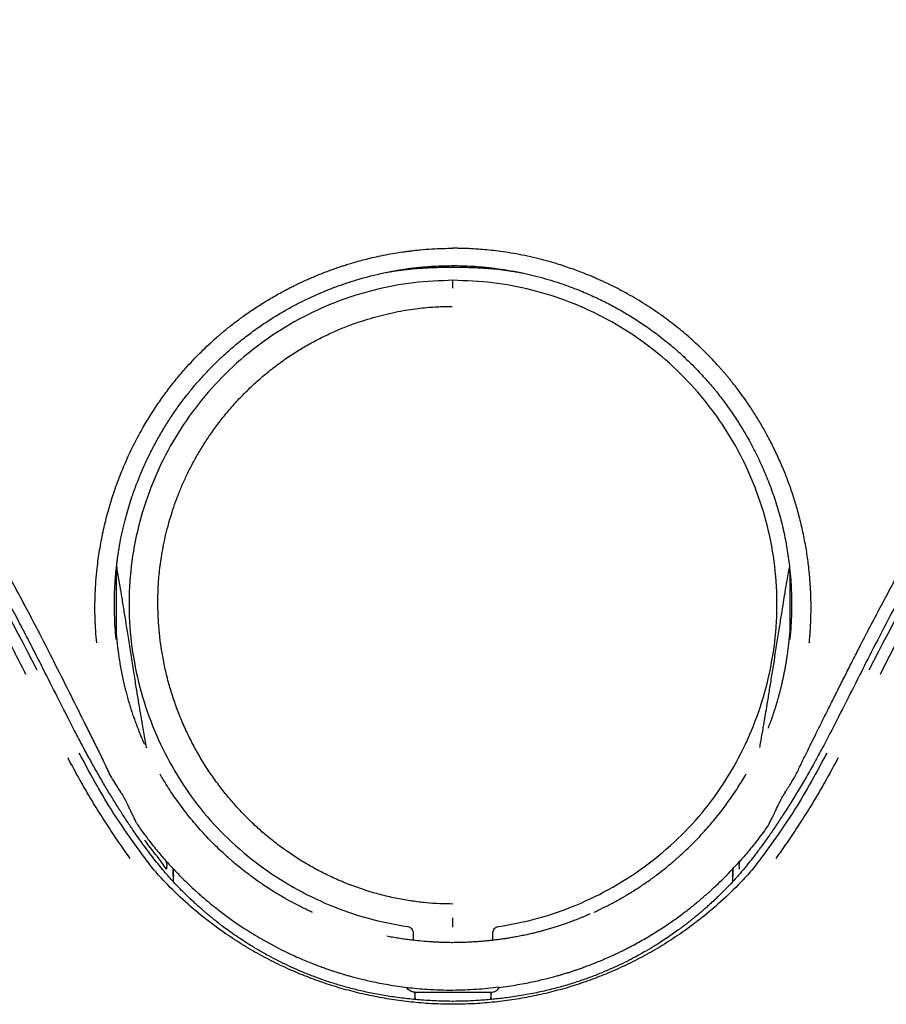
# Model space of a CAD drawing. Header units: millimetres. Extents: x 8 to 871, y 12 to 1888.
# Tile 75 of 114: x 408 to 437, y 1639 to 1671. Entities that reach past the tile are written whole.
import ezdxf

# ---------------------------------------------------------------- set-up
doc = ezdxf.new("R2010")
doc.units = ezdxf.units.MM

msp = doc.modelspace()

# ---------------------------------------------------------------- linework, layer by layer
at = {"color": 7, "linetype": 'Continuous', "lineweight": 30}
for p, q in [((411.617, 1650.884), (411.614, 1650.913)), ((433.494, 1650.913), (433.491, 1650.884)), ((433.345, 1645.927), (433.311, 1645.873)), ((412.415, 1643.967), (412.023, 1644.513)), ((433.085, 1644.513), (432.693, 1643.967)), ((413.21, 1643.73), (413.243, 1643.669)), ((431.865, 1643.669), (431.896, 1643.727)), ((413.239, 1643.687), (413.243, 1643.669)), ((431.865, 1643.669), (431.869, 1643.687)), ((413.468, 1643.205), (413.468, 1643.024)), ((413.655, 1643.244), (413.668, 1643.206)), ((431.64, 1643.026), (431.64, 1643.205)), ((421.256, 1641.366), (421.256, 1641.12)), ((421.27, 1641.119), (421.27, 1641.388)), ((423.838, 1641.388), (423.838, 1641.119)), ((423.852, 1641.12), (423.852, 1641.367)), ((421.314, 1639.438), (422.554, 1639.438)), ((421.331, 1639.2), (421.314, 1639.438)), ((421.314, 1639.438), (421.314, 1639.202)), ((421.314, 1639.438), (421.314, 1639.438)), ((422.554, 1639.438), (423.794, 1639.438)), ((423.794, 1639.438), (423.777, 1639.199)), ((423.794, 1639.438), (423.794, 1639.438)), ((423.794, 1639.2), (423.794, 1639.438))]:
    msp.add_line(p, q, dxfattribs=at)
for points, knots in [([(383.081, 1684.034), (383.243, 1683.847), (383.564, 1683.48), (384.046, 1682.946), (384.517, 1682.435), (384.977, 1681.947), (385.42, 1681.482), (385.847, 1681.04), (386.256, 1680.619), (386.649, 1680.217), (387.048, 1679.81), (387.451, 1679.4), (387.854, 1678.988), (388.234, 1678.6), (388.59, 1678.236), (388.922, 1677.896), (389.217, 1677.593), (389.478, 1677.325), (389.711, 1677.084), (389.937, 1676.851), (390.162, 1676.618), (390.388, 1676.383), (390.614, 1676.147), (390.975, 1675.77), (391.47, 1675.248), (392.177, 1674.496), (392.963, 1673.65), (393.822, 1672.709), (394.676, 1671.757), (395.522, 1670.796), (396.358, 1669.826), (397.106, 1668.941), (397.766, 1668.143), (398.344, 1667.434), (398.916, 1666.721), (399.482, 1666.003), (400.041, 1665.283), (400.619, 1664.526), (401.207, 1663.74), (401.8, 1662.932), (402.365, 1662.147), (402.786, 1661.55), (403.078, 1661.131), (403.256, 1660.874), (403.446, 1660.597), (403.651, 1660.297), (403.87, 1659.974), (404.102, 1659.627), (404.356, 1659.243), (404.633, 1658.82), (404.933, 1658.355), (405.247, 1657.861), (405.574, 1657.337), (405.915, 1656.783), (406.268, 1656.199), (406.633, 1655.584), (407.01, 1654.938), (407.397, 1654.261), (407.792, 1653.556), (408.194, 1652.824), (408.603, 1652.064), (408.921, 1651.464), (409.1, 1651.115), (409.144, 1651.032)], [0, 0, 0, 0, 0.017869, 0.035151, 0.05184, 0.067929, 0.083414, 0.09803, 0.112057, 0.125495, 0.138344, 0.152885, 0.166611, 0.179525, 0.19163, 0.202929, 0.213425, 0.221783, 0.229574, 0.237224, 0.244905, 0.252616, 0.260357, 0.268129, 0.289661, 0.311428, 0.341254, 0.371403, 0.401555, 0.431701, 0.461852, 0.492016, 0.51352, 0.53504, 0.556576, 0.578125, 0.599683, 0.621027, 0.645456, 0.669089, 0.691918, 0.713939, 0.720827, 0.728117, 0.736051, 0.744628, 0.753849, 0.763712, 0.774217, 0.786511, 0.799578, 0.813419, 0.828032, 0.843418, 0.859576, 0.876508, 0.894214, 0.912697, 0.93196, 0.951643, 0.972088, 0.993303, 1, 1, 1, 1]), ([(435.964, 1651.032), (435.98, 1651.063), (436.106, 1651.307), (436.342, 1651.756), (436.67, 1652.372), (436.99, 1652.963), (437.3, 1653.527), (437.601, 1654.064), (437.89, 1654.575), (438.172, 1655.064), (438.46, 1655.558), (438.754, 1656.054), (439.051, 1656.55), (439.335, 1657.014), (439.603, 1657.449), (439.856, 1657.853), (440.084, 1658.211), (440.286, 1658.527), (440.468, 1658.809), (440.646, 1659.082), (440.825, 1659.355), (441.006, 1659.627), (441.189, 1659.901), (441.483, 1660.336), (441.891, 1660.933), (442.484, 1661.783), (443.157, 1662.726), (443.912, 1663.757), (444.683, 1664.783), (445.466, 1665.801), (446.261, 1666.809), (446.989, 1667.712), (447.647, 1668.513), (448.232, 1669.214), (448.823, 1669.91), (449.418, 1670.602), (450.017, 1671.287), (450.602, 1671.947), (451.168, 1672.576), (451.71, 1673.174), (452.24, 1673.751), (452.758, 1674.31), (453.166, 1674.746), (453.471, 1675.07), (453.684, 1675.296), (453.914, 1675.539), (454.163, 1675.801), (454.431, 1676.081), (454.718, 1676.381), (455.036, 1676.711), (455.386, 1677.073), (455.769, 1677.467), (456.175, 1677.885), (456.605, 1678.325), (457.058, 1678.788), (457.534, 1679.274), (458.033, 1679.783), (458.556, 1680.315), (459.1, 1680.873), (459.622, 1681.413), (460.118, 1681.933), (460.585, 1682.43), (461.061, 1682.945), (461.545, 1683.48), (461.865, 1683.847), (462.027, 1684.034)], [0, 0, 0, 0, 0.002442, 0.019582, 0.036118, 0.052054, 0.067396, 0.081887, 0.095808, 0.109161, 0.121947, 0.136431, 0.150114, 0.162995, 0.175076, 0.186355, 0.196832, 0.205175, 0.212958, 0.220629, 0.228332, 0.236068, 0.243837, 0.251637, 0.273252, 0.295104, 0.325034, 0.355282, 0.385549, 0.415808, 0.446049, 0.476261, 0.49777, 0.519266, 0.540757, 0.562248, 0.583744, 0.605032, 0.624569, 0.643584, 0.662078, 0.680052, 0.697508, 0.704361, 0.711627, 0.719532, 0.728077, 0.737262, 0.74709, 0.75756, 0.769823, 0.782867, 0.796696, 0.811311, 0.826716, 0.842915, 0.859913, 0.877717, 0.896344, 0.915794, 0.931648, 0.948002, 0.964849, 0.982184, 1, 1, 1, 1]), ([(408.959, 1650.489), (408.863, 1650.676), (408.666, 1651.059), (408.357, 1651.647), (408.029, 1652.262), (407.681, 1652.905), (407.311, 1653.574), (406.92, 1654.27), (406.518, 1654.97), (406.107, 1655.673), (405.686, 1656.377), (405.244, 1657.101), (404.781, 1657.844), (404.295, 1658.605), (403.786, 1659.384), (403.252, 1660.179), (402.694, 1660.991), (402.11, 1661.818), (401.501, 1662.661), (400.865, 1663.519), (400.216, 1664.374), (399.555, 1665.226), (398.883, 1666.074), (398.186, 1666.934), (397.465, 1667.807), (396.973, 1668.389), (396.724, 1668.683)], [0, 0, 0, 0, 0.0287467, 0.0590155, 0.0908075, 0.1241237, 0.1589639, 0.1953274, 0.2332118, 0.2692723, 0.3066035, 0.3451994, 0.3850522, 0.4261517, 0.4684848, 0.5120372, 0.5568279, 0.6028663, 0.6501504, 0.698679, 0.7484521, 0.7965226, 0.8457048, 0.8960049, 0.9474322, 1, 1, 1, 1]), ([(448.384, 1668.683), (448.248, 1668.523), (447.969, 1668.194), (447.543, 1667.685), (447.099, 1667.148), (446.637, 1666.582), (446.157, 1665.987), (445.662, 1665.363), (445.165, 1664.727), (444.67, 1664.082), (444.177, 1663.429), (443.672, 1662.748), (443.158, 1662.04), (442.634, 1661.304), (442.103, 1660.54), (441.564, 1659.746), (441.019, 1658.923), (440.47, 1658.07), (439.916, 1657.186), (439.358, 1656.273), (438.809, 1655.348), (438.269, 1654.414), (437.738, 1653.471), (437.206, 1652.501), (436.674, 1651.505), (436.325, 1650.83), (436.149, 1650.489)], [0, 0, 0, 0, 0.028662, 0.058832, 0.090512, 0.123704, 0.158412, 0.194639, 0.232387, 0.268328, 0.305549, 0.344052, 0.383836, 0.4249, 0.467242, 0.510858, 0.555758, 0.601939, 0.649388, 0.698094, 0.748046, 0.796275, 0.845592, 0.89599, 0.947462, 1, 1, 1, 1]), ([(410.981, 1650.772), (410.97, 1650.902), (410.946, 1651.164), (410.928, 1651.56), (410.922, 1651.961), (410.931, 1652.367), (410.955, 1652.778), (410.999, 1653.251), (411.073, 1653.786), (411.185, 1654.378), (411.329, 1654.971), (411.504, 1655.556), (411.709, 1656.131), (411.94, 1656.691), (412.202, 1657.241), (412.472, 1657.741), (412.745, 1658.194), (413.014, 1658.6), (413.299, 1658.995), (413.601, 1659.377), (413.958, 1659.79), (414.379, 1660.23), (414.751, 1660.575), (415.012, 1660.801), (415.151, 1660.916), (415.292, 1661.031), (415.436, 1661.143), (415.582, 1661.254), (415.795, 1661.41), (416.082, 1661.608), (416.45, 1661.844), (416.749, 1662.02), (416.971, 1662.143), (417.109, 1662.217), (417.248, 1662.29), (417.39, 1662.361), (417.534, 1662.431), (417.681, 1662.5), (417.826, 1662.566), (417.972, 1662.63), (418.119, 1662.692), (418.272, 1662.753), (418.43, 1662.815), (418.593, 1662.876), (418.762, 1662.936), (418.918, 1662.988), (419.072, 1663.038), (419.232, 1663.087), (419.422, 1663.143), (419.636, 1663.201), (419.875, 1663.261), (420.148, 1663.323), (420.435, 1663.381), (420.717, 1663.43), (420.937, 1663.463), (421.103, 1663.485), (421.22, 1663.5), (421.349, 1663.514), (421.563, 1663.536), (421.86, 1663.559), (422.214, 1663.575), (422.443, 1663.577), (422.554, 1663.578)], [0, 0, 0, 0, 0.020187, 0.040547, 0.061123, 0.081959, 0.103102, 0.124596, 0.15528, 0.186214, 0.21752, 0.24932, 0.280444, 0.311594, 0.342857, 0.374316, 0.399398, 0.424447, 0.449495, 0.47457, 0.499682, 0.533783, 0.568633, 0.577886, 0.58719, 0.596544, 0.605949, 0.615405, 0.62491, 0.646725, 0.669233, 0.692423, 0.700383, 0.708418, 0.716526, 0.724709, 0.732964, 0.741292, 0.749691, 0.757657, 0.765877, 0.774348, 0.783069, 0.792037, 0.801249, 0.810703, 0.81741, 0.826315, 0.836492, 0.847928, 0.86061, 0.874523, 0.891107, 0.905819, 0.918688, 0.925417, 0.931516, 0.93699, 0.945366, 0.964701, 0.982905, 1, 1, 1, 1]), ([(434.127, 1650.772), (434.129, 1650.796), (434.134, 1650.851), (434.143, 1650.947), (434.153, 1651.083), (434.165, 1651.265), (434.176, 1651.499), (434.183, 1651.775), (434.183, 1652.091), (434.175, 1652.362), (434.164, 1652.577), (434.154, 1652.723), (434.143, 1652.875), (434.129, 1653.032), (434.114, 1653.173), (434.085, 1653.422), (434.032, 1653.793), (433.939, 1654.297), (433.85, 1654.676), (433.788, 1654.917), (433.758, 1655.027), (433.727, 1655.135), (433.696, 1655.243), (433.664, 1655.349), (433.631, 1655.454), (433.584, 1655.599), (433.519, 1655.793), (433.427, 1656.046), (433.317, 1656.329), (433.204, 1656.597), (433.093, 1656.843), (432.989, 1657.063), (432.875, 1657.293), (432.748, 1657.532), (432.59, 1657.816), (432.401, 1658.131), (432.186, 1658.463), (431.975, 1658.767), (431.808, 1658.991), (431.687, 1659.148), (431.61, 1659.245), (431.535, 1659.337), (431.462, 1659.426), (431.39, 1659.511), (431.32, 1659.592), (431.252, 1659.669), (431.072, 1659.871), (430.769, 1660.189), (430.326, 1660.607), (429.863, 1661), (429.361, 1661.382), (428.819, 1661.75), (428.26, 1662.083), (427.866, 1662.29), (427.652, 1662.395), (427.599, 1662.42), (427.546, 1662.445), (427.493, 1662.47), (427.44, 1662.495), (427.386, 1662.519), (427.333, 1662.544), (427.263, 1662.575), (427.168, 1662.616), (427.039, 1662.672), (426.882, 1662.736), (426.697, 1662.809), (426.483, 1662.888), (426.24, 1662.973), (425.968, 1663.061), (425.666, 1663.15), (425.332, 1663.238), (424.976, 1663.321), (424.615, 1663.393), (424.27, 1663.45), (423.954, 1663.493), (423.666, 1663.525), (423.407, 1663.547), (423.178, 1663.561), (422.979, 1663.57), (422.81, 1663.575), (422.672, 1663.577), (422.59, 1663.578), (422.554, 1663.578)], [0, 0, 0, 0, 0.003692, 0.008611, 0.014754, 0.024707, 0.03677, 0.050934, 0.067192, 0.085539, 0.092789, 0.100319, 0.10813, 0.116222, 0.124593, 0.129965, 0.154876, 0.182376, 0.209043, 0.214918, 0.220751, 0.226545, 0.232297, 0.23801, 0.243683, 0.249312, 0.261424, 0.275288, 0.290903, 0.308271, 0.320087, 0.332598, 0.345805, 0.359709, 0.374312, 0.39604, 0.416411, 0.435423, 0.453076, 0.459639, 0.465991, 0.472133, 0.478065, 0.483785, 0.489295, 0.494593, 0.499678, 0.531077, 0.562406, 0.593681, 0.624917, 0.659869, 0.694801, 0.725536, 0.728555, 0.731574, 0.734593, 0.737612, 0.740631, 0.74365, 0.746669, 0.749689, 0.755448, 0.762697, 0.771438, 0.781671, 0.793397, 0.806619, 0.821338, 0.837559, 0.855286, 0.874525, 0.894021, 0.911983, 0.928409, 0.943296, 0.956638, 0.96843, 0.978667, 0.987345, 0.994457, 1, 1, 1, 1]), ([(408.685, 1649.744), (408.462, 1650.184), (408.016, 1651.062), (407.32, 1652.367), (406.605, 1653.66), (405.868, 1654.941), (405.111, 1656.211), (404.347, 1657.444), (403.579, 1658.643), (402.808, 1659.807), (402.019, 1660.96), (401.212, 1662.103), (400.659, 1662.855), (400.383, 1663.231)], [0, 0, 0, 0, 0.093491, 0.186891, 0.28022, 0.373498, 0.466743, 0.559977, 0.647891, 0.735832, 0.823818, 0.911868, 1, 1, 1, 1]), ([(409.051, 1649.886), (408.23, 1651.455), (406.59, 1654.59), (403.775, 1659.107), (401.695, 1661.982), (400.655, 1663.421)], [0, 0, 0, 0, 0.333731, 0.666746, 1, 1, 1, 1]), ([(444.453, 1663.421), (443.413, 1661.982), (441.333, 1659.107), (438.518, 1654.59), (436.878, 1651.455), (436.057, 1649.886)], [0, 0, 0, 0, 0.333254, 0.666269, 1, 1, 1, 1]), ([(444.725, 1663.231), (444.432, 1662.832), (443.846, 1662.034), (442.992, 1660.821), (442.158, 1659.596), (441.344, 1658.359), (440.551, 1657.11), (439.733, 1655.774), (438.894, 1654.349), (438.04, 1652.83), (437.212, 1651.297), (436.686, 1650.262), (436.423, 1649.744)], [0, 0, 0, 0, 0.093471, 0.18685, 0.28016, 0.373423, 0.466662, 0.559897, 0.669805, 0.77977, 0.889825, 1, 1, 1, 1]), ([(411.614, 1650.913), (411.603, 1651.036), (411.579, 1651.293), (411.56, 1651.7), (411.555, 1652.145), (411.57, 1652.627), (411.606, 1653.092), (411.658, 1653.531), (411.72, 1653.925), (411.795, 1654.306), (411.877, 1654.661), (411.965, 1654.99), (412.056, 1655.293), (412.156, 1655.596), (412.27, 1655.911), (412.411, 1656.265), (412.577, 1656.64), (412.765, 1657.026), (412.968, 1657.404), (413.181, 1657.768), (413.4, 1658.109), (413.61, 1658.414), (413.821, 1658.7), (414.043, 1658.981), (414.301, 1659.286), (414.599, 1659.612), (414.941, 1659.954), (415.247, 1660.234), (415.501, 1660.451), (415.687, 1660.602), (415.872, 1660.747), (416.055, 1660.883), (416.234, 1661.011), (416.479, 1661.178), (416.785, 1661.375), (417.148, 1661.588), (417.486, 1661.771), (417.797, 1661.926), (418.079, 1662.056), (418.298, 1662.15), (418.461, 1662.217), (418.574, 1662.262), (418.693, 1662.307), (418.827, 1662.357), (418.982, 1662.412), (419.151, 1662.469), (419.388, 1662.544), (419.701, 1662.635), (420.101, 1662.736), (420.436, 1662.807), (420.687, 1662.853), (420.843, 1662.879), (420.994, 1662.902), (421.149, 1662.924), (421.305, 1662.943), (421.464, 1662.96), (421.723, 1662.985), (422.086, 1663.009), (422.396, 1663.013), (422.554, 1663.015)], [0, 0, 0, 0, 0.020082, 0.042213, 0.066386, 0.092601, 0.120867, 0.142327, 0.16474, 0.185847, 0.205658, 0.224181, 0.241415, 0.257338, 0.276141, 0.296176, 0.319557, 0.342933, 0.36631, 0.38969, 0.411743, 0.43248, 0.450253, 0.469771, 0.491046, 0.515503, 0.541847, 0.570078, 0.583301, 0.59648, 0.609264, 0.621655, 0.633653, 0.64526, 0.670187, 0.693107, 0.714023, 0.732942, 0.749864, 0.764793, 0.771995, 0.778622, 0.784672, 0.792737, 0.801881, 0.811613, 0.821933, 0.842381, 0.864811, 0.889231, 0.898292, 0.906536, 0.914892, 0.923362, 0.931945, 0.940642, 0.949453, 0.974282, 1, 1, 1, 1]), ([(420.376, 1662.791), (420.377, 1662.792), (420.407, 1662.797), (420.467, 1662.808), (420.574, 1662.827), (420.696, 1662.846), (420.865, 1662.87), (421.058, 1662.894), (421.208, 1662.91), (421.319, 1662.92), (421.383, 1662.925), (421.444, 1662.93), (421.497, 1662.934), (421.543, 1662.937), (421.577, 1662.939), (421.605, 1662.941), (421.633, 1662.942), (421.681, 1662.945), (421.758, 1662.949), (421.867, 1662.954), (422.005, 1662.959), (422.171, 1662.962), (422.357, 1662.964), (422.488, 1662.962), (422.554, 1662.961)], [0, 0, 0, 0, 0.001927, 0.073257, 0.146156, 0.23103, 0.318947, 0.412994, 0.515274, 0.551166, 0.586514, 0.616771, 0.641706, 0.661482, 0.676393, 0.682426, 0.691274, 0.704254, 0.731495, 0.768072, 0.813981, 0.869219, 0.933784, 1, 1, 1, 1]), ([(422.554, 1663.019), (422.554, 1663.008), (422.555, 1662.992), (422.555, 1662.966), (422.555, 1662.965), (422.554, 1662.964)], [0, 0, 0, 0, 0.570434, 0.853726, 1, 1, 1, 1]), ([(422.554, 1663.015), (422.652, 1663.015), (422.859, 1663.013), (423.184, 1662.999), (423.538, 1662.972), (423.922, 1662.931), (424.334, 1662.87), (424.733, 1662.796), (425.116, 1662.71), (425.466, 1662.619), (425.807, 1662.518), (426.125, 1662.413), (426.419, 1662.307), (426.689, 1662.201), (426.936, 1662.097), (427.168, 1661.992), (427.385, 1661.889), (427.532, 1661.815), (427.61, 1661.775), (427.629, 1661.765), (427.651, 1661.753), (427.677, 1661.74), (427.706, 1661.724), (427.764, 1661.693), (427.859, 1661.642), (427.999, 1661.564), (428.166, 1661.467), (428.36, 1661.35), (428.563, 1661.221), (428.77, 1661.083), (428.978, 1660.937), (429.2, 1660.774), (429.435, 1660.592), (429.657, 1660.41), (429.846, 1660.245), (430.082, 1660.032), (430.376, 1659.749), (430.717, 1659.388), (431.027, 1659.029), (431.307, 1658.675), (431.573, 1658.31), (431.825, 1657.931), (432.085, 1657.505), (432.34, 1657.036), (432.585, 1656.528), (432.804, 1656.008), (433, 1655.465), (433.171, 1654.904), (433.31, 1654.335), (433.416, 1653.769), (433.484, 1653.266), (433.523, 1652.836), (433.543, 1652.475), (433.552, 1652.111), (433.548, 1651.729), (433.531, 1651.327), (433.507, 1651.053), (433.494, 1650.913)], [0, 0, 0, 0, 0.016017, 0.033692, 0.053021, 0.074002, 0.096635, 0.120918, 0.140217, 0.160639, 0.180041, 0.198243, 0.215245, 0.231051, 0.245661, 0.259075, 0.27268, 0.284786, 0.285972, 0.287054, 0.288383, 0.289956, 0.291775, 0.293839, 0.300717, 0.30942, 0.319951, 0.33231, 0.3465, 0.359172, 0.373019, 0.388044, 0.40425, 0.421641, 0.434866, 0.445281, 0.473619, 0.501522, 0.526484, 0.550993, 0.575233, 0.600326, 0.625392, 0.656693, 0.687384, 0.717447, 0.748836, 0.781527, 0.813099, 0.844303, 0.875477, 0.895892, 0.914633, 0.934395, 0.955194, 0.977054, 1, 1, 1, 1]), ([(422.555, 1662.961), (422.621, 1662.962), (422.751, 1662.964), (422.937, 1662.962), (423.103, 1662.959), (423.241, 1662.954), (423.35, 1662.949), (423.431, 1662.945), (423.486, 1662.942), (423.528, 1662.939), (423.565, 1662.937), (423.611, 1662.934), (423.674, 1662.929), (423.752, 1662.923), (423.843, 1662.915), (423.938, 1662.906), (424.03, 1662.896), (424.12, 1662.885), (424.223, 1662.872), (424.338, 1662.857), (424.447, 1662.84), (424.539, 1662.826), (424.626, 1662.811), (424.705, 1662.797), (424.762, 1662.786), (424.802, 1662.778), (424.816, 1662.775)], [0, 0, 0, 0, 0.061779, 0.122306, 0.174088, 0.217126, 0.251414, 0.276952, 0.293749, 0.303058, 0.317037, 0.335577, 0.358951, 0.40008, 0.447435, 0.493367, 0.53764, 0.580235, 0.621137, 0.68257, 0.742033, 0.800172, 0.858256, 0.91527, 0.971051, 1, 1, 1, 1]), ([(422.554, 1662.538), (422.124, 1662.523), (421.262, 1662.492), (419.981, 1662.244), (418.728, 1661.847), (417.529, 1661.291), (416.408, 1660.589), (415.385, 1659.753), (414.473, 1658.796), (413.69, 1657.732), (413.043, 1656.579), (412.547, 1655.353), (412.209, 1654.076), (412.029, 1652.768), (412.02, 1651.449), (412.178, 1650.138), (412.495, 1648.855), (412.965, 1647.619), (413.582, 1646.45), (414.34, 1645.369), (415.233, 1644.398), (416.243, 1643.546), (417.35, 1642.822), (418.538, 1642.242), (419.786, 1641.799), (420.651, 1641.643), (421.084, 1641.564)], [0, 0, 0, 0, 0.04077, 0.081861, 0.123507, 0.165371, 0.207077, 0.248801, 0.290577, 0.332329, 0.374033, 0.415784, 0.457592, 0.499272, 0.54087, 0.582574, 0.624354, 0.666147, 0.707889, 0.749551, 0.791209, 0.832945, 0.874742, 0.916546, 0.958305, 1, 1, 1, 1]), ([(422.554, 1662.283), (422.554, 1662.319), (422.553, 1662.391), (422.553, 1662.467), (422.553, 1662.517), (422.554, 1662.523), (422.554, 1662.526)], [0, 0, 0, 0, 0.24751, 0.500016, 0.752514, 1, 1, 1, 1]), ([(424.024, 1641.565), (424.457, 1641.643), (425.322, 1641.8), (426.57, 1642.242), (427.758, 1642.822), (428.866, 1643.546), (429.875, 1644.398), (430.769, 1645.37), (431.527, 1646.45), (432.143, 1647.619), (432.613, 1648.855), (432.93, 1650.138), (433.088, 1651.449), (433.079, 1652.768), (432.899, 1654.076), (432.561, 1655.354), (432.065, 1656.58), (431.418, 1657.732), (430.634, 1658.796), (429.723, 1659.754), (428.699, 1660.59), (427.578, 1661.292), (426.379, 1661.847), (425.126, 1662.244), (423.845, 1662.492), (422.983, 1662.523), (422.554, 1662.538)], [0, 0, 0, 0, 0.041692, 0.083451, 0.125255, 0.167053, 0.20879, 0.250448, 0.29211, 0.333853, 0.375647, 0.417428, 0.459133, 0.500732, 0.542413, 0.584225, 0.625984, 0.667692, 0.709442, 0.751223, 0.792952, 0.834656, 0.876527, 0.918167, 0.959233, 1, 1, 1, 1]), ([(422.554, 1642.297), (422.412, 1642.299), (422.12, 1642.303), (421.675, 1642.335), (421.214, 1642.39), (420.739, 1642.472), (420.337, 1642.563), (420.013, 1642.651), (419.767, 1642.724), (419.519, 1642.806), (419.267, 1642.896), (419.016, 1642.996), (418.778, 1643.097), (418.557, 1643.198), (418.28, 1643.333), (417.939, 1643.514), (417.543, 1643.751), (417.159, 1644.006), (416.855, 1644.229), (416.627, 1644.41), (416.467, 1644.542), (416.307, 1644.679), (416.149, 1644.823), (415.994, 1644.969), (415.849, 1645.111), (415.654, 1645.31), (415.411, 1645.578), (415.119, 1645.927), (414.837, 1646.298), (414.567, 1646.691), (414.311, 1647.106), (414.07, 1647.544), (413.847, 1648.003), (413.651, 1648.464), (413.483, 1648.925), (413.341, 1649.381), (413.22, 1649.853), (413.124, 1650.318), (413.052, 1650.775), (413.005, 1651.204), (412.985, 1651.501), (412.978, 1651.661), (412.977, 1651.701), (412.975, 1651.74), (412.974, 1651.78), (412.973, 1651.823), (412.972, 1651.868), (412.971, 1651.907), (412.97, 1651.983), (412.969, 1652.106), (412.97, 1652.289), (412.976, 1652.498), (412.988, 1652.734), (413.009, 1652.994), (413.041, 1653.274), (413.084, 1653.571), (413.139, 1653.883), (413.21, 1654.217), (413.298, 1654.572), (413.399, 1654.922), (413.513, 1655.267), (413.638, 1655.602), (413.781, 1655.947), (413.945, 1656.301), (414.132, 1656.663), (414.34, 1657.025), (414.568, 1657.386), (414.815, 1657.74), (415.082, 1658.093), (415.371, 1658.438), (415.693, 1658.788), (416.046, 1659.133), (416.423, 1659.466), (416.804, 1659.768), (417.186, 1660.042), (417.567, 1660.287), (417.946, 1660.507), (418.332, 1660.708), (418.722, 1660.889), (419.116, 1661.051), (419.496, 1661.188), (419.862, 1661.303), (420.223, 1661.403), (420.578, 1661.487), (420.925, 1661.555), (421.25, 1661.607), (421.552, 1661.644), (421.83, 1661.668), (422.084, 1661.683), (422.312, 1661.691), (422.456, 1661.692), (422.524, 1661.693)], [0, 0, 0, 0, 0.014051, 0.028726, 0.044016, 0.059923, 0.07645, 0.084794, 0.093289, 0.101935, 0.110731, 0.12003, 0.128841, 0.136568, 0.144292, 0.159737, 0.175184, 0.190632, 0.20608, 0.213017, 0.219953, 0.226948, 0.234205, 0.241458, 0.248374, 0.254622, 0.269493, 0.284726, 0.300308, 0.316233, 0.332501, 0.349116, 0.36609, 0.383427, 0.398971, 0.414782, 0.430863, 0.447215, 0.461829, 0.476651, 0.489867, 0.491174, 0.492482, 0.493792, 0.495104, 0.496444, 0.498019, 0.499487, 0.500366, 0.505527, 0.511564, 0.518466, 0.526222, 0.534826, 0.544277, 0.553965, 0.564414, 0.575633, 0.587633, 0.600414, 0.611649, 0.62341, 0.635698, 0.648517, 0.66189, 0.675939, 0.689743, 0.703988, 0.718579, 0.733426, 0.748446, 0.765589, 0.782143, 0.798138, 0.813593, 0.828523, 0.842932, 0.856822, 0.871489, 0.885497, 0.898821, 0.911425, 0.923322, 0.935797, 0.94744, 0.95826, 0.968262, 0.977445, 0.985804, 0.993327, 1, 1, 1, 1]), ([(411.623, 1653.153), (411.623, 1653.153), (411.623, 1653.153), (411.623, 1653.155), (411.623, 1653.159), (411.624, 1653.166), (411.624, 1653.175), (411.625, 1653.186), (411.626, 1653.195), (411.627, 1653.204), (411.627, 1653.212), (411.628, 1653.222), (411.629, 1653.233), (411.63, 1653.244), (411.631, 1653.254), (411.632, 1653.263), (411.632, 1653.27), (411.633, 1653.277), (411.634, 1653.283), (411.634, 1653.29), (411.635, 1653.296), (411.636, 1653.303), (411.636, 1653.311), (411.638, 1653.323), (411.639, 1653.338), (411.641, 1653.354), (411.643, 1653.368), (411.644, 1653.38), (411.645, 1653.391), (411.646, 1653.402), (411.648, 1653.415), (411.65, 1653.429), (411.652, 1653.444), (411.654, 1653.465), (411.657, 1653.483), (411.658, 1653.496), (411.659, 1653.504), (411.66, 1653.507)], [0, 0, 0, 0, 0.021446, 0.058753, 0.102989, 0.154094, 0.209694, 0.257514, 0.297432, 0.321656, 0.346757, 0.375751, 0.409866, 0.435662, 0.463585, 0.487578, 0.506896, 0.521539, 0.536575, 0.551593, 0.566623, 0.581723, 0.601035, 0.627113, 0.659639, 0.695348, 0.72471, 0.750189, 0.77224, 0.795409, 0.824397, 0.850844, 0.876106, 0.89919, 0.927152, 0.963917, 1, 1, 1, 1]), ([(411.631, 1653.23), (411.626, 1653.133), (411.619, 1653.009), (411.616, 1652.855), (411.615, 1652.778), (411.614, 1652.7), (411.614, 1652.623), (411.614, 1652.566), (411.615, 1652.536)], [0, 0, 0, 0, 0.41926, 0.535447, 0.664432, 0.755053, 0.870098, 1, 1, 1, 1]), ([(411.627, 1653.21), (411.635, 1653.166), (411.666, 1652.999), (411.716, 1652.708), (411.782, 1652.312), (411.85, 1651.893), (411.924, 1651.43), (412.004, 1650.931), (412.088, 1650.39), (412.173, 1649.852), (412.252, 1649.359), (412.313, 1648.982), (412.359, 1648.705), (412.391, 1648.514), (412.421, 1648.34), (412.455, 1648.149), (412.494, 1647.931), (412.538, 1647.684), (412.571, 1647.494), (412.59, 1647.387), (412.595, 1647.361)], [0, 0, 0, 0, 0.0223273, 0.0861485, 0.1491686, 0.2256322, 0.3010558, 0.3861577, 0.4817074, 0.5778854, 0.6620704, 0.7342629, 0.7711893, 0.8039517, 0.8325503, 0.8601485, 0.9023932, 0.9446361, 0.9868774, 1, 1, 1, 1]), ([(432.518, 1647.372), (432.524, 1647.404), (432.541, 1647.502), (432.57, 1647.667), (432.605, 1647.868), (432.639, 1648.064), (432.677, 1648.285), (432.722, 1648.546), (432.774, 1648.862), (432.835, 1649.233), (432.904, 1649.663), (432.983, 1650.157), (433.064, 1650.677), (433.145, 1651.191), (433.22, 1651.66), (433.283, 1652.049), (433.335, 1652.365), (433.377, 1652.62), (433.419, 1652.867), (433.453, 1653.062), (433.475, 1653.181), (433.481, 1653.213)], [0, 0, 0, 0, 0.016113, 0.050556, 0.084997, 0.119438, 0.151199, 0.199119, 0.25327, 0.313653, 0.389834, 0.474064, 0.566859, 0.65694, 0.737308, 0.80796, 0.856657, 0.899357, 0.938873, 0.983568, 1, 1, 1, 1]), ([(433.482, 1653.198), (433.485, 1653.135), (433.491, 1652.99), (433.495, 1652.769), (433.493, 1652.611), (433.492, 1652.536)], [0, 0, 0, 0, 0.284987, 0.660087, 1, 1, 1, 1]), ([(411.616, 1652.536), (411.614, 1652.397), (411.611, 1652.119), (411.611, 1651.831), (411.611, 1651.688)], [0, 0, 0, 0, 0.501355, 1, 1, 1, 1]), ([(433.492, 1652.536), (433.494, 1652.397), (433.497, 1652.119), (433.497, 1651.831), (433.497, 1651.688)], [0, 0, 0, 0, 0.5013547, 1, 1, 1, 1]), ([(411.611, 1651.688), (411.611, 1651.664), (411.612, 1651.62), (411.612, 1651.556), (411.612, 1651.499), (411.612, 1651.446), (411.612, 1651.398), (411.612, 1651.364), (411.612, 1651.344), (411.612, 1651.335), (411.612, 1651.326), (411.612, 1651.318), (411.612, 1651.31), (411.612, 1651.27), (411.612, 1651.227), (411.612, 1651.183), (411.612, 1651.172), (411.612, 1651.161), (411.612, 1651.15), (411.613, 1651.139), (411.613, 1651.128), (411.613, 1651.116), (411.613, 1651.105), (411.613, 1651.093), (411.613, 1651.08), (411.613, 1651.065), (411.613, 1651.047), (411.613, 1651.026), (411.613, 1651.003), (411.613, 1650.98), (411.614, 1650.96), (411.614, 1650.942), (411.614, 1650.923), (411.615, 1650.912), (411.615, 1650.902), (411.615, 1650.9)], [0, 0, 0, 0, 0.092338, 0.176377, 0.252117, 0.319557, 0.385235, 0.440501, 0.453254, 0.465294, 0.476619, 0.487231, 0.497128, 0.506311, 0.64643, 0.660417, 0.674445, 0.688514, 0.702622, 0.716772, 0.730961, 0.745191, 0.759462, 0.77444, 0.78876, 0.807084, 0.829413, 0.855738, 0.886042, 0.912496, 0.935582, 0.957778, 0.976161, 0.995723, 1, 1, 1, 1]), ([(433.497, 1651.688), (433.496, 1651.561), (433.496, 1651.37), (433.495, 1651.125), (433.495, 1650.996), (433.493, 1650.922), (433.493, 1650.898), (433.492, 1650.887), (433.492, 1650.884)], [0, 0, 0, 0, 0.500005, 0.750002, 0.926698, 0.976213, 0.991298, 1, 1, 1, 1]), ([(412.54, 1647.481), (412.539, 1647.483), (412.525, 1647.516), (412.494, 1647.585), (412.445, 1647.698), (412.391, 1647.828), (412.33, 1647.983), (412.265, 1648.153), (412.201, 1648.33), (412.144, 1648.497), (412.092, 1648.659), (412.041, 1648.824), (411.992, 1648.995), (411.944, 1649.174), (411.897, 1649.362), (411.851, 1649.56), (411.807, 1649.769), (411.766, 1649.982), (411.731, 1650.188), (411.704, 1650.372), (411.681, 1650.539), (411.662, 1650.69), (411.649, 1650.816), (411.638, 1650.916), (411.631, 1650.992), (411.624, 1651.071), (411.618, 1651.145), (411.614, 1651.195), (411.612, 1651.214)], [0, 0, 0, 0, 0.001601, 0.032772, 0.066234, 0.106335, 0.149685, 0.203748, 0.255894, 0.304001, 0.348261, 0.391558, 0.437445, 0.48449, 0.5317, 0.5824, 0.636722, 0.693179, 0.745842, 0.794377, 0.833559, 0.871729, 0.907825, 0.927474, 0.945904, 0.963832, 0.986142, 1, 1, 1, 1]), ([(433.496, 1651.211), (433.496, 1651.21), (433.494, 1651.184), (433.489, 1651.122), (433.48, 1651.021), (433.468, 1650.903), (433.456, 1650.787), (433.445, 1650.685), (433.435, 1650.606), (433.427, 1650.538), (433.418, 1650.47), (433.406, 1650.388), (433.392, 1650.291), (433.375, 1650.181), (433.356, 1650.064), (433.334, 1649.943), (433.31, 1649.818), (433.284, 1649.69), (433.256, 1649.56), (433.228, 1649.433), (433.2, 1649.317), (433.177, 1649.226), (433.159, 1649.157), (433.145, 1649.103), (433.129, 1649.045), (433.109, 1648.973), (433.084, 1648.883), (433.055, 1648.785), (433.022, 1648.678), (432.989, 1648.575), (432.957, 1648.477), (432.93, 1648.397), (432.906, 1648.329), (432.882, 1648.26), (432.851, 1648.176), (432.816, 1648.082), (432.792, 1648.018), (432.78, 1647.989)], [0, 0, 0, 0, 0.001366, 0.023068, 0.05378, 0.089975, 0.126524, 0.1562, 0.179432, 0.196413, 0.215963, 0.240484, 0.26993, 0.303977, 0.339755, 0.376496, 0.414184, 0.452808, 0.492352, 0.532496, 0.568114, 0.597455, 0.616152, 0.631047, 0.647344, 0.670041, 0.699091, 0.732536, 0.763421, 0.801247, 0.83302, 0.859753, 0.882833, 0.903284, 0.933898, 0.969943, 1, 1, 1, 1]), ([(409.144, 1651.032), (409.288, 1650.751), (409.601, 1650.14), (410.077, 1649.195), (410.48, 1648.387), (410.79, 1647.765), (411.004, 1647.332), (411.163, 1647.016), (411.247, 1646.841), (411.261, 1646.81)], [0, 0, 0, 0, 0.200328, 0.435649, 0.671427, 0.774562, 0.876957, 0.978352, 1, 1, 1, 1]), ([(433.345, 1645.927), (433.357, 1645.946), (433.387, 1645.992), (433.436, 1646.069), (433.497, 1646.164), (433.568, 1646.278), (433.648, 1646.414), (433.73, 1646.569), (433.821, 1646.756), (433.922, 1646.973), (434.048, 1647.223), (434.186, 1647.502), (434.338, 1647.809), (434.505, 1648.145), (434.685, 1648.508), (434.88, 1648.897), (435.087, 1649.31), (435.306, 1649.745), (435.537, 1650.2), (435.757, 1650.632), (435.901, 1650.911), (435.963, 1651.032)], [0, 0, 0, 0, 0.012171, 0.02853, 0.048084, 0.071243, 0.09892, 0.130617, 0.162902, 0.207045, 0.255663, 0.309403, 0.36941, 0.434758, 0.505419, 0.581323, 0.662356, 0.746768, 0.835743, 0.928996, 1, 1, 1, 1]), ([(410.31, 1647.833), (410.161, 1648.123), (409.86, 1648.706), (409.414, 1649.595), (409.111, 1650.19), (408.959, 1650.489)], [0, 0, 0, 0, 0.329218, 0.662591, 1, 1, 1, 1]), ([(436.149, 1650.489), (435.997, 1650.19), (435.694, 1649.595), (435.248, 1648.706), (434.947, 1648.123), (434.798, 1647.833)], [0, 0, 0, 0, 0.337409, 0.6707824, 1, 1, 1, 1]), ([(422.555, 1639.139), (422.398, 1639.141), (422.058, 1639.145), (421.542, 1639.177), (421.013, 1639.227), (420.508, 1639.295), (420.025, 1639.379), (419.566, 1639.476), (419.131, 1639.585), (418.72, 1639.705), (418.332, 1639.833), (417.966, 1639.967), (417.622, 1640.106), (417.287, 1640.253), (416.963, 1640.408), (416.65, 1640.568), (416.361, 1640.727), (416.096, 1640.883), (415.853, 1641.033), (415.619, 1641.185), (415.398, 1641.337), (415.191, 1641.486), (415.01, 1641.622), (414.866, 1641.734), (414.755, 1641.823), (414.674, 1641.89), (414.611, 1641.942), (414.558, 1641.986), (414.499, 1642.036), (414.422, 1642.103), (414.328, 1642.185), (414.219, 1642.283), (414.096, 1642.396), (413.958, 1642.526), (413.807, 1642.673), (413.644, 1642.837), (413.483, 1643.007), (413.323, 1643.182), (413.167, 1643.362), (413.005, 1643.558), (412.835, 1643.772), (412.657, 1644.005), (412.47, 1644.259), (412.276, 1644.532), (412.077, 1644.82), (411.873, 1645.127), (411.664, 1645.453), (411.449, 1645.799), (411.23, 1646.164), (411.007, 1646.549), (410.779, 1646.956), (410.545, 1647.386), (410.39, 1647.682), (410.31, 1647.833)], [0, 0, 0, 0, 0.028548, 0.062003, 0.094317, 0.125479, 0.155482, 0.18433, 0.212029, 0.23859, 0.264046, 0.288432, 0.311754, 0.334011, 0.357674, 0.379998, 0.40098, 0.420615, 0.438898, 0.455839, 0.474101, 0.490509, 0.505024, 0.517638, 0.525626, 0.532616, 0.537858, 0.541321, 0.546083, 0.552634, 0.560979, 0.57021, 0.580952, 0.593082, 0.606579, 0.621409, 0.637299, 0.651741, 0.667043, 0.683318, 0.700726, 0.719485, 0.739497, 0.760726, 0.782808, 0.805771, 0.83015, 0.855535, 0.881986, 0.909573, 0.938378, 0.968488, 1, 1, 1, 1]), ([(434.798, 1647.833), (434.707, 1647.66), (434.53, 1647.324), (434.263, 1646.837), (434.004, 1646.378), (433.749, 1645.947), (433.5, 1645.541), (433.26, 1645.165), (433.029, 1644.817), (432.807, 1644.496), (432.592, 1644.195), (432.386, 1643.919), (432.184, 1643.658), (431.984, 1643.413), (431.784, 1643.181), (431.591, 1642.97), (431.403, 1642.775), (431.239, 1642.612), (431.099, 1642.478), (430.984, 1642.37), (430.876, 1642.271), (430.774, 1642.18), (430.68, 1642.097), (430.597, 1642.026), (430.527, 1641.967), (430.464, 1641.915), (430.398, 1641.86), (430.321, 1641.798), (430.232, 1641.727), (430.126, 1641.644), (430, 1641.548), (429.85, 1641.437), (429.673, 1641.312), (429.47, 1641.173), (429.238, 1641.022), (428.978, 1640.862), (428.703, 1640.702), (428.416, 1640.546), (428.119, 1640.394), (427.798, 1640.242), (427.451, 1640.091), (427.078, 1639.942), (426.678, 1639.799), (426.254, 1639.663), (425.804, 1639.539), (425.328, 1639.428), (424.824, 1639.331), (424.332, 1639.257), (423.857, 1639.203), (423.403, 1639.166), (422.967, 1639.143), (422.683, 1639.14), (422.555, 1639.138)], [0, 0, 0, 0, 0.03589, 0.070017, 0.102521, 0.13353, 0.163153, 0.191484, 0.217083, 0.241653, 0.265226, 0.287155, 0.307312, 0.328491, 0.348177, 0.366616, 0.384034, 0.400377, 0.411219, 0.421376, 0.430856, 0.439665, 0.447808, 0.455052, 0.460697, 0.465531, 0.470876, 0.477231, 0.484597, 0.493004, 0.503072, 0.515061, 0.528953, 0.544728, 0.562379, 0.581899, 0.60328, 0.623081, 0.644239, 0.66675, 0.690611, 0.715821, 0.74238, 0.770299, 0.79903, 0.829146, 0.860658, 0.893575, 0.920424, 0.948135, 0.976698, 1, 1, 1, 1]), ([(412.07, 1643.777), (411.948, 1643.949), (411.702, 1644.292), (411.349, 1644.82), (411.006, 1645.357), (410.675, 1645.906), (410.354, 1646.465), (410.151, 1646.846), (410.049, 1647.038)], [0, 0, 0, 0, 0.165757, 0.331662, 0.497859, 0.664518, 0.831827, 1, 1, 1, 1]), ([(412.023, 1644.513), (411.828, 1644.796), (411.436, 1645.363), (410.911, 1646.266), (410.582, 1646.884), (410.417, 1647.194)], [0, 0, 0, 0, 0.331803, 0.664599, 1, 1, 1, 1]), ([(435.059, 1647.038), (434.957, 1646.846), (434.754, 1646.465), (434.433, 1645.906), (434.102, 1645.357), (433.759, 1644.82), (433.406, 1644.292), (433.16, 1643.949), (433.038, 1643.777)], [0, 0, 0, 0, 0.168173, 0.335482, 0.502141, 0.668338, 0.834243, 1, 1, 1, 1]), ([(434.691, 1647.194), (434.526, 1646.884), (434.197, 1646.266), (433.672, 1645.363), (433.28, 1644.796), (433.085, 1644.513)], [0, 0, 0, 0, 0.335401, 0.668197, 1, 1, 1, 1]), ([(411.8, 1645.868), (411.788, 1645.888), (411.733, 1645.975), (411.632, 1646.135), (411.496, 1646.353), (411.373, 1646.579), (411.299, 1646.735), (411.263, 1646.809)], [0, 0, 0, 0, 0.064219, 0.286792, 0.525404, 0.773295, 1, 1, 1, 1]), ([(417.996, 1642.023), (417.957, 1642.041), (417.847, 1642.091), (417.649, 1642.187), (417.39, 1642.319), (417.094, 1642.482), (416.77, 1642.673), (416.492, 1642.851), (416.267, 1643.005), (416.098, 1643.124), (415.926, 1643.251), (415.75, 1643.387), (415.571, 1643.53), (415.389, 1643.683), (415.101, 1643.935), (414.728, 1644.291), (414.293, 1644.759), (413.901, 1645.23), (413.552, 1645.701), (413.266, 1646.125), (413.107, 1646.399), (413.042, 1646.51)], [0, 0, 0, 0, 0.018759, 0.053175, 0.097182, 0.146959, 0.202504, 0.263807, 0.2932, 0.323747, 0.355445, 0.388291, 0.422281, 0.457409, 0.493672, 0.591822, 0.686003, 0.776075, 0.86194, 0.943536, 1, 1, 1, 1]), ([(427.133, 1642.032), (427.179, 1642.054), (427.327, 1642.121), (427.579, 1642.246), (427.897, 1642.415), (428.237, 1642.611), (428.582, 1642.827), (428.911, 1643.05), (429.202, 1643.263), (429.428, 1643.441), (429.6, 1643.582), (429.7, 1643.667), (429.763, 1643.721), (429.792, 1643.747), (429.821, 1643.772), (429.849, 1643.796), (429.875, 1643.82), (430.048, 1643.975), (430.354, 1644.266), (430.77, 1644.708), (431.15, 1645.157), (431.495, 1645.612), (431.804, 1646.063), (431.987, 1646.37), (432.075, 1646.518)], [0, 0, 0, 0, 0.022529, 0.07137, 0.124546, 0.182004, 0.245133, 0.305135, 0.358558, 0.405534, 0.433049, 0.457809, 0.46384, 0.469682, 0.475337, 0.480804, 0.486083, 0.491174, 0.583892, 0.673413, 0.759934, 0.843629, 0.924663, 1, 1, 1, 1]), ([(411.797, 1645.873), (411.812, 1645.849), (411.846, 1645.794), (411.875, 1645.736), (411.892, 1645.703)], [0, 0, 0, 0, 0.433236, 1, 1, 1, 1]), ([(411.892, 1645.703), (411.899, 1645.69), (411.921, 1645.646), (411.955, 1645.576), (411.994, 1645.498), (412.026, 1645.432), (412.054, 1645.373), (412.081, 1645.315), (412.111, 1645.252), (412.141, 1645.19), (412.172, 1645.128), (412.2, 1645.071), (412.228, 1645.015), (412.257, 1644.96), (412.275, 1644.927), (412.284, 1644.911)], [0, 0, 0, 0, 0.049887, 0.166404, 0.261644, 0.341737, 0.416052, 0.482887, 0.556755, 0.655793, 0.725575, 0.796502, 0.872449, 0.938736, 1, 1, 1, 1]), ([(432.824, 1644.911), (432.834, 1644.93), (432.856, 1644.968), (432.889, 1645.034), (432.921, 1645.097), (432.956, 1645.167), (432.988, 1645.234), (433.021, 1645.303), (433.05, 1645.365), (433.08, 1645.428), (433.125, 1645.522), (433.171, 1645.614), (433.206, 1645.683), (433.216, 1645.703)], [0, 0, 0, 0, 0.070978, 0.149844, 0.242292, 0.312565, 0.41913, 0.503944, 0.574377, 0.653138, 0.738625, 0.925633, 1, 1, 1, 1]), ([(433.216, 1645.703), (433.229, 1645.729), (433.259, 1645.789), (433.293, 1645.843), (433.311, 1645.873)], [0, 0, 0, 0, 0.437252, 1, 1, 1, 1]), ([(412.284, 1644.911), (412.321, 1644.852), (412.397, 1644.735), (412.524, 1644.57), (412.645, 1644.405), (412.777, 1644.234), (412.919, 1644.058), (413.069, 1643.88), (413.168, 1643.767), (413.217, 1643.713)], [0, 0, 0, 0, 0.136392, 0.273941, 0.40865, 0.537253, 0.700221, 0.854658, 1, 1, 1, 1]), ([(432.827, 1644.909), (432.774, 1644.831), (432.668, 1644.677), (432.504, 1644.456), (432.342, 1644.246), (432.186, 1644.053), (432.038, 1643.875), (431.94, 1643.765), (431.893, 1643.712)], [0, 0, 0, 0, 0.184391, 0.366211, 0.541337, 0.706135, 0.857691, 1, 1, 1, 1]), ([(413.244, 1643.429), (413.193, 1643.507), (413.088, 1643.668), (412.904, 1643.893), (412.723, 1644.131), (412.601, 1644.291), (412.54, 1644.371)], [0, 0, 0, 0, 0.2378441, 0.4887369, 0.7434396, 1, 1, 1, 1]), ([(413.132, 1643.079), (413.007, 1643.219), (412.754, 1643.502), (412.529, 1643.811), (412.415, 1643.967)], [0, 0, 0, 0, 0.493703, 1, 1, 1, 1]), ([(413.217, 1643.713), (413.264, 1643.66), (413.365, 1643.547), (413.529, 1643.373), (413.713, 1643.183), (413.921, 1642.979), (414.151, 1642.762), (414.407, 1642.535), (414.691, 1642.296), (415.005, 1642.048), (415.352, 1641.792), (415.684, 1641.565), (415.995, 1641.366), (416.205, 1641.24), (416.351, 1641.155), (416.428, 1641.111), (416.507, 1641.067), (416.586, 1641.023), (416.667, 1640.979), (416.815, 1640.9), (417.025, 1640.793), (417.292, 1640.665), (417.541, 1640.552), (417.769, 1640.454), (417.978, 1640.37), (418.166, 1640.298), (418.332, 1640.237), (418.476, 1640.186), (418.598, 1640.144), (418.698, 1640.112), (418.774, 1640.087), (418.835, 1640.068), (418.894, 1640.05), (418.969, 1640.027), (419.068, 1639.998), (419.191, 1639.963), (419.338, 1639.923), (419.511, 1639.878), (419.708, 1639.83), (419.931, 1639.78), (420.18, 1639.729), (420.455, 1639.679), (420.756, 1639.63), (420.966, 1639.604), (421.076, 1639.59)], [0, 0, 0, 0, 0.023522, 0.049943, 0.079253, 0.111438, 0.146509, 0.184468, 0.225315, 0.270253, 0.31823, 0.369244, 0.404575, 0.441228, 0.451045, 0.460954, 0.470953, 0.481042, 0.491222, 0.501493, 0.53695, 0.569741, 0.599867, 0.62733, 0.652131, 0.674267, 0.693738, 0.710542, 0.72468, 0.736152, 0.744959, 0.7511, 0.756913, 0.765445, 0.776696, 0.790665, 0.80735, 0.826749, 0.84886, 0.87368, 0.901205, 0.931434, 0.964366, 1, 1, 1, 1]), ([(424.032, 1639.59), (424.142, 1639.604), (424.352, 1639.63), (424.653, 1639.679), (424.928, 1639.729), (425.177, 1639.78), (425.4, 1639.83), (425.597, 1639.878), (425.77, 1639.923), (425.917, 1639.963), (426.039, 1639.997), (426.135, 1640.026), (426.207, 1640.048), (426.263, 1640.065), (426.318, 1640.082), (426.384, 1640.103), (426.469, 1640.131), (426.573, 1640.166), (426.697, 1640.208), (426.839, 1640.259), (427, 1640.319), (427.179, 1640.389), (427.375, 1640.47), (427.546, 1640.543), (427.685, 1640.606), (427.79, 1640.654), (427.898, 1640.704), (428.009, 1640.758), (428.123, 1640.814), (428.241, 1640.874), (428.471, 1640.993), (428.8, 1641.176), (429.214, 1641.428), (429.595, 1641.68), (429.947, 1641.931), (430.269, 1642.177), (430.564, 1642.418), (430.84, 1642.657), (431.097, 1642.892), (431.334, 1643.121), (431.543, 1643.334), (431.727, 1643.529), (431.839, 1643.654), (431.891, 1643.713)], [0, 0, 0, 0, 0.035634, 0.068565, 0.098794, 0.126319, 0.151139, 0.17325, 0.192649, 0.209334, 0.223304, 0.233965, 0.242219, 0.248067, 0.253347, 0.260965, 0.270742, 0.282796, 0.297126, 0.313732, 0.332614, 0.353773, 0.377205, 0.402911, 0.415192, 0.427932, 0.44113, 0.454787, 0.468903, 0.483477, 0.498511, 0.555199, 0.609012, 0.659948, 0.708005, 0.75318, 0.79547, 0.834873, 0.874881, 0.911394, 0.944426, 0.973966, 1, 1, 1, 1]), ([(432.693, 1643.967), (432.579, 1643.811), (432.354, 1643.502), (432.101, 1643.219), (431.976, 1643.079)], [0, 0, 0, 0, 0.506297, 1, 1, 1, 1]), ([(413.243, 1643.669), (413.25, 1643.623), (413.263, 1643.543), (413.25, 1643.464), (413.244, 1643.429)], [0, 0, 0, 0, 0.561778, 1, 1, 1, 1]), ([(413.468, 1643.205), (413.468, 1643.239), (413.468, 1643.307), (413.468, 1643.386), (413.467, 1643.429), (413.467, 1643.439)], [0, 0, 0, 0, 0.437003, 0.856986, 1, 1, 1, 1]), ([(413.47, 1643.437), (413.47, 1643.4), (413.47, 1643.324), (413.471, 1643.246), (413.471, 1643.205)], [0, 0, 0, 0, 0.482571, 1, 1, 1, 1]), ([(431.637, 1643.205), (431.638, 1643.236), (431.638, 1643.298), (431.638, 1643.376), (431.639, 1643.421), (431.639, 1643.437)], [0, 0, 0, 0, 0.391284, 0.785738, 1, 1, 1, 1]), ([(431.641, 1643.44), (431.641, 1643.427), (431.64, 1643.384), (431.64, 1643.305), (431.64, 1643.238), (431.64, 1643.205)], [0, 0, 0, 0, 0.164863, 0.578193, 1, 1, 1, 1]), ([(431.864, 1643.429), (431.858, 1643.464), (431.845, 1643.543), (431.858, 1643.623), (431.865, 1643.669)], [0, 0, 0, 0, 0.4382219, 1, 1, 1, 1]), ([(417.588, 1640.026), (417.376, 1640.118), (416.953, 1640.299), (416.343, 1640.611), (415.754, 1640.95), (415.123, 1641.359), (414.46, 1641.85), (413.771, 1642.434), (413.346, 1642.864), (413.132, 1643.079)], [0, 0, 0, 0, 0.126091, 0.25149, 0.376406, 0.501033, 0.667041, 0.833237, 1, 1, 1, 1]), ([(431.976, 1643.079), (431.762, 1642.864), (431.337, 1642.434), (430.649, 1641.85), (429.985, 1641.359), (429.354, 1640.95), (428.765, 1640.611), (428.155, 1640.299), (427.732, 1640.118), (427.52, 1640.026)], [0, 0, 0, 0, 0.166763, 0.332959, 0.498967, 0.623594, 0.74851, 0.873909, 1, 1, 1, 1]), ([(431.44, 1643.206), (431.443, 1643.215), (431.447, 1643.228), (431.452, 1643.241), (431.453, 1643.244)], [0, 0, 0, 0, 0.725315, 1, 1, 1, 1]), ([(427.004, 1641.973), (426.989, 1641.966), (426.956, 1641.952), (426.91, 1641.932), (426.864, 1641.912), (426.806, 1641.888), (426.728, 1641.855), (426.629, 1641.815), (426.507, 1641.767), (426.367, 1641.714), (426.214, 1641.659), (426.071, 1641.61), (425.932, 1641.564), (425.795, 1641.521), (425.647, 1641.477), (425.511, 1641.439), (425.381, 1641.404), (425.251, 1641.371), (425.105, 1641.336), (424.938, 1641.298), (424.762, 1641.262), (424.585, 1641.228), (424.424, 1641.2), (424.282, 1641.178), (424.167, 1641.161), (424.075, 1641.148), (423.991, 1641.137), (423.894, 1641.125), (423.78, 1641.112), (423.642, 1641.098), (423.486, 1641.084), (423.311, 1641.07), (423.127, 1641.059), (422.925, 1641.05), (422.731, 1641.044), (422.604, 1641.043), (422.552, 1641.043)], [0, 0, 0, 0, 0.011367, 0.024134, 0.033343, 0.043513, 0.065063, 0.089956, 0.116424, 0.153977, 0.191116, 0.225902, 0.255596, 0.289604, 0.323514, 0.359202, 0.38352, 0.413229, 0.448107, 0.483081, 0.525675, 0.564793, 0.600327, 0.631781, 0.658188, 0.675345, 0.691675, 0.712501, 0.737958, 0.765284, 0.801167, 0.838234, 0.87661, 0.91898, 0.966673, 1, 1, 1, 1]), ([(422.554, 1641.541), (422.554, 1641.546), (422.553, 1641.555), (422.553, 1641.618), (422.553, 1641.713), (422.554, 1641.8), (422.554, 1641.844)], [0, 0, 0, 0, 0.246916, 0.500004, 0.75309, 1, 1, 1, 1]), ([(422.552, 1641.043), (422.523, 1641.043), (422.435, 1641.043), (422.296, 1641.047), (422.139, 1641.052), (421.996, 1641.059), (421.798, 1641.07), (421.548, 1641.089), (421.288, 1641.116), (421.07, 1641.143), (420.883, 1641.169), (420.688, 1641.199), (420.527, 1641.227), (420.433, 1641.246), (420.404, 1641.252)], [0, 0, 0, 0, 0.038909, 0.12183, 0.190857, 0.255854, 0.319643, 0.465229, 0.601785, 0.680948, 0.769417, 0.86575, 0.958027, 1, 1, 1, 1]), ([(422.554, 1639.043), (422.341, 1639.046), (421.914, 1639.052), (421.276, 1639.103), (420.64, 1639.182), (420.008, 1639.292), (419.385, 1639.431), (418.772, 1639.601), (418.17, 1639.796), (417.782, 1639.95), (417.588, 1640.026)], [0, 0, 0, 0, 0.124007, 0.248552, 0.373556, 0.498893, 0.624402, 0.749896, 0.875168, 1, 1, 1, 1]), ([(427.52, 1640.026), (427.326, 1639.95), (426.938, 1639.796), (426.336, 1639.601), (425.723, 1639.431), (425.1, 1639.292), (424.468, 1639.182), (423.832, 1639.103), (423.194, 1639.052), (422.767, 1639.046), (422.554, 1639.043)], [0, 0, 0, 0, 0.124832, 0.250104, 0.375598, 0.501107, 0.626444, 0.751448, 0.875993, 1, 1, 1, 1]), ([(421.076, 1639.59), (421.29, 1639.567), (421.78, 1639.515), (422.275, 1639.506), (422.554, 1639.501)], [0, 0, 0, 0, 0.436372, 1, 1, 1, 1]), ([(424.033, 1639.594), (423.794, 1639.568), (423.303, 1639.513), (422.808, 1639.502), (422.554, 1639.495)], [0, 0, 0, 0, 0.487287, 1, 1, 1, 1]), ([(422.553, 1639.128), (422.554, 1639.134), (422.554, 1639.142), (422.555, 1639.136), (422.555, 1639.135)], [0, 0, 0, 0, 0.846594, 1, 1, 1, 1])]:
    msp.add_open_spline(points, degree=3, knots=knots, dxfattribs=at)
for points in [[(421.084, 1641.564), (421.107, 1641.558), (421.154, 1641.547), (421.21, 1641.5), (421.248, 1641.438), (421.253, 1641.39), (421.256, 1641.366)], [(423.852, 1641.367), (423.855, 1641.391), (423.86, 1641.438), (423.898, 1641.5), (423.954, 1641.547), (424.001, 1641.559), (424.024, 1641.565)], [(421.314, 1639.438), (421.288, 1639.44), (421.235, 1639.444), (421.162, 1639.475), (421.098, 1639.523), (421.069, 1639.566), (421.054, 1639.588)], [(423.794, 1639.438), (423.82, 1639.44), (423.873, 1639.444), (423.946, 1639.475), (424.01, 1639.523), (424.039, 1639.566), (424.054, 1639.588)]]:
    msp.add_open_spline(points, degree=3, dxfattribs=at)

doc.saveas('drawing.dxf')
